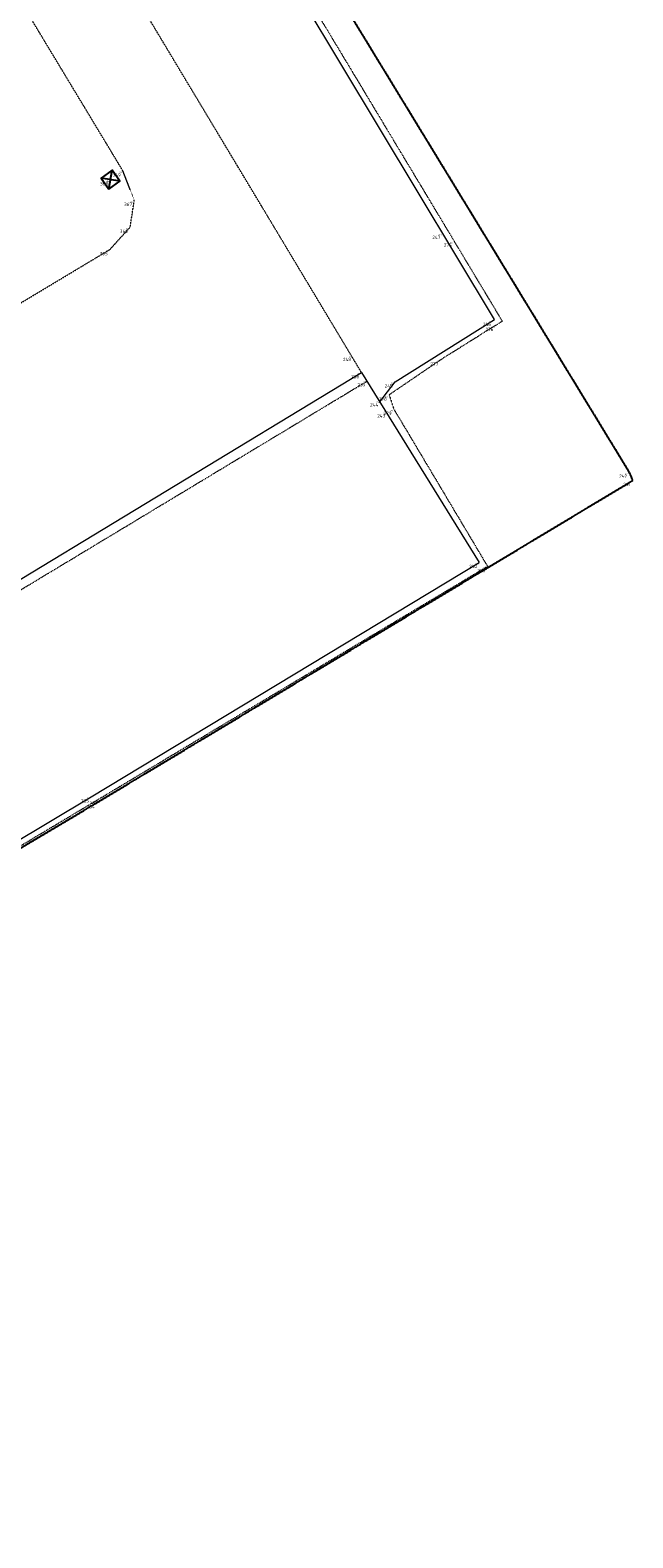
# Model space of a CAD drawing. Header units: millimetres. Extents: x 109167 to 931660, y 98993 to 321604.
# Tile 17 of 39: x 792932 to 806379, y 156743 to 190371. Entities that reach past the tile are written whole.
import ezdxf
from ezdxf.enums import TextEntityAlignment as Align

# ---------------------------------------------------------------- set-up
doc = ezdxf.new("R2010")
doc.units = ezdxf.units.MM
for name, pattern in [('JIS_08_15', [17.25, 15, -0.75, 0.75, -0.75]), ('XX-DASHDOT', [10, 3, -2, 0, -2, 3]), ('XX-HIDDEN', [4, 2, -2])]:
    doc.linetypes.add(name, pattern=pattern)
for name, color, linetype in [('- Plangrens ingemeten', 3, 'JIS_08_15'), ('B-ME-AL-SITUATIEMETING-S', 7, 'Continuous'), ('B-WE-AL-SITUATIEMETING-S', 7, 'Continuous'), ('X-XX-AL-MEETPUNT_DATA_PUNTNUMMER-T18', 7, 'Continuous')]:
    doc.layers.add(name, color=color, linetype=linetype)
for name, color, linetype, lineweight in [('B-WE-IE-TERREINAFSCHEIDING_KUNSTMATIG_HEKWERK-G', 20, 'IE-TERREINAFSCHEIDING-KUNSTMATIG', 18), ('B-WE-RI-HWA_KOLK-S', 150, 'Continuous', 25), ('B-WE-VH-KANTOPSLUITING_ACHTERKANTBAND-G', 40, 'XX-DASHDOT', 18), ('B-WE-VH-KANTVERHARDING-G', 40, 'Continuous', 18), ('B-WE-VH-MATERIAALGRENS-G', 7, 'XX-HIDDEN', 18)]:
    doc.layers.add(name, color=color, linetype=linetype, lineweight=lineweight)
doc.styles.add('NLCS-ISO-ANNOTATIVE-T18', font='NLCS-ISO.ttf', dxfattribs={"height": 1.8})
doc.linetypes.add('IE-TERREINAFSCHEIDING-KUNSTMATIG', pattern='A,4,[82,NLCS.SHX,S=0.75,R=90,X=0,Y=0],4,-2', length=10)

# ---------------------------------------------------------------- blocks, each defined once
blk = doc.blocks.new('SAL-MEETPUNT_MARKER-SO')
at = {"layer": 'X-XX-AL-MEETPUNT_DATA_PUNTNUMMER-T18', "style": 'NLCS-ISO-ANNOTATIVE-T18'}
blk.add_attdef('PUNTID', text='', height=1.5, dxfattribs=at).set_placement((-1, -2.59), align=Align.RIGHT)
blk = doc.blocks.new('B-SRI-KOLK_STRAAT-SO')
at = {"color": 0, "flags": 128}
blk.add_lwpolyline([(-0.75, -0.75), (0.75, -0.75), (0.75, 0.75), (-0.75, 0.75)], close=True, dxfattribs=at)
for points in [[(-0.75, -0.75), (0.75, 0.75)], [(0.75, -0.75), (-0.75, 0.75)]]:
    blk.add_lwpolyline(points, dxfattribs=at)

msp = doc.modelspace()

# ---------------------------------------------------------------- linework, layer by layer
at = {"layer": '- Plangrens ingemeten', "elevation": 388.4}
msp.add_lwpolyline([(738470, 192154.1), (738761.2, 186921.9), (739351.2, 176703.4), (739969.5, 166237.6), (740653.7, 154407.9), (741096.9, 150190.7), (745038.8, 143636.6), (755417, 149842.9), (765661.5, 155928.5), (775791.5, 162009.5), (785249.7, 167716.6), (785657.2, 167924.5), (794422.4, 173142.7), (806378.6, 180329.4), (806299.8, 180515.5), (798748.5, 192891.8)], dxfattribs=at)
at = {"layer": 'B-WE-IE-TERREINAFSCHEIDING_KUNSTMATIG_HEKWERK-G'}
msp.add_polyline3d([(787710.2, 164656.5, 33.4), (785657.2, 167924.5, 103.5), (794422.4, 173142.7, 92.6), (806378.6, 180329.4, 175.9), (806299.8, 180515.5, 233.3), (798748.5, 192891.8, 188.4), (793527.7, 201837.1, 229.8), (786946.1, 213153.2, 227.7), (781155.9, 222611.6, 326.9), (775077.2, 232565.5, 464.1), (767355.8, 245410.1, 770.5)], dxfattribs=at)
at = {"layer": 'B-WE-VH-KANTOPSLUITING_ACHTERKANTBAND-G'}
msp.add_line((803319.3, 183788.3, 63), (803464.4, 183879.3, 39.7), dxfattribs=at)
for points in [[(770126.5, 239095.3, 535.1), (774325.6, 232094.3, 440.9), (780275.5, 222217.7, 384.6), (787223.3, 210813.7, 219.8), (792993.2, 201277.7, 202.7), (798195.6, 192641.8, 94.8), (803464.4, 183879.3, 39.7)], [(803319.3, 183788.3, 63), (802086.2, 183015.2, 87.4), (800940.7, 182235.8, 96.9), (801046.3, 181917.7, 109.3), (803138.1, 178409.8, 112), (794471.2, 173221.7, 97.2), (785249.7, 167716.6, 111.8), (775791.5, 162009.5, 115.3), (765661.5, 155928.5, 63.1), (755417, 149842.9, -9.1), (745038.8, 143636.6, -26.9), (741096.9, 150190.7, -94.1), (740653.7, 154407.9, -98.4), (739969.5, 166237.6, 41.7), (739351.2, 176703.4, 195.8), (738761.2, 186921.9, 288.1), (738178.7, 197386.2, 300.9)], [(742580.7, 148015.8, -179.6), (752700.6, 154009.7, -193.7), (762387.2, 159813.6, -148.3), (772798.9, 165999.1, -109.8), (782626.2, 171888.2, -89.7), (791701.3, 177272, -74.3), (800444.6, 182540.6, -73.4)]]:
    msp.add_polyline3d(points, dxfattribs=at)
at = {"layer": 'B-WE-VH-KANTVERHARDING-G'}
for points in [[(803289.9, 183919.1, -3.4), (798159.5, 192459.1, 28.2), (792737.8, 201411.4, 142.8), (787197.3, 210572.5, 173.2), (780191.8, 222090.6, 302.2), (774221.3, 232050.1, 388.9), (769964.9, 239109.7, 465.9)], [(738306.8, 197444.1, 228.6), (738893.3, 186958.4, 186.7), (739488.6, 176581.7, 84.2), (740086.2, 166283, -72.6), (740689.9, 156034.8, -180.6), (740864.4, 153445.2, -204.2), (741213.5, 150352.4, -189.1), (742540.1, 148087.2, -175.3), (742580.7, 148015.8, -179.6), (745052, 143830.6, -149.2), (755076.6, 149807.7, -131.9), (765307.5, 155883.7, -42.4), (775643.5, 162090.6, 21.7), (785179.6, 167820.7, 9), (794292.5, 173272, 37.9), (802951.4, 178500.5, 66.6), (802951.4, 178500.5, 66.6)], [(800730, 182080.7, -65.7), (801073.4, 182529.3, -83.8), (803289.9, 183919.1, -3.4)], [(742540.1, 148087.2, -175.3), (752628.5, 154214.9, -203.6), (762293.7, 159983.3, -151.2), (772678.6, 166175, -105.7), (782534, 172073, -76.3), (791583.8, 177445.2, -63.6), (800323.6, 182735.5, -67.4), (802951.4, 178500.5, 66.6)]]:
    msp.add_polyline3d(points, dxfattribs=at)
at = {"layer": 'B-WE-VH-MATERIAALGRENS-G'}
for points in [[(800323.6, 182735.5, -67.4), (795445.9, 190857.8, -31.8), (790186.8, 199565.3, 71.2), (784353.1, 209121.3, 117), (777677.6, 220294.2, 216.4), (771770.4, 229965.3, 256.4)], [(749372.2, 158521.1, -271.1), (750702.3, 159173.2, -285.6), (760144.5, 164811.9, -247.4), (769614.2, 170475, -199.3), (779034.3, 176095.6, -198.4), (788490.3, 181751, -201.7), (794711.7, 185478.8, -172.3), (795163.7, 185977.5, -156.3), (795255.6, 186576.2, -163.2), (795001, 187233, -156.3), (790767.7, 194245.6, 14.8), (790304.7, 194647.7, 45.4), (789793.3, 194764.2, 46.4), (789231.7, 194603, 37.9), (782952.9, 190869.4, 47.2), (773550.3, 185256.7, 42.4), (764042.6, 179581.9, 29.4), (754589.4, 173944, 11), (748864, 170534.5, -17.2)]]:
    msp.add_polyline3d(points, dxfattribs=at)

# ---------------------------------------------------------------- block references
at = {"layer": 'B-ME-AL-SITUATIEMETING-S'}
ref = msp.add_blockref('SAL-MEETPUNT_MARKER-SO', (794723.4, 187036.8, -157.2), dxfattribs=dict(at, xscale=20, yscale=20, zscale=20))
ref.add_attrib('PUNTID', '368', dxfattribs={"layer": 'X-XX-AL-MEETPUNT_DATA_PUNTNUMMER-T18', "height": 30, "style": 'NLCS-ISO-ANNOTATIVE-T18'}).set_placement((794703.4, 186985.1, -157.2), align=Align.RIGHT)
ref = msp.add_blockref('SAL-MEETPUNT_MARKER-SO', (795001, 187233, -156.3), dxfattribs=dict(at, xscale=20, yscale=20, zscale=20))
ref.add_attrib('PUNTID', '369', dxfattribs={"layer": 'X-XX-AL-MEETPUNT_DATA_PUNTNUMMER-T18', "height": 30, "style": 'NLCS-ISO-ANNOTATIVE-T18'}).set_placement((794981, 187181.3, -156.3), align=Align.RIGHT)
ref = msp.add_blockref('SAL-MEETPUNT_MARKER-SO', (795255.6, 186576.2, -163.2), dxfattribs=dict(at, xscale=20, yscale=20, zscale=20))
ref.add_attrib('PUNTID', '367', dxfattribs={"layer": 'X-XX-AL-MEETPUNT_DATA_PUNTNUMMER-T18', "height": 30, "style": 'NLCS-ISO-ANNOTATIVE-T18'}).set_placement((795235.6, 186524.5, -163.2), align=Align.RIGHT)
ref = msp.add_blockref('SAL-MEETPUNT_MARKER-SO', (795163.7, 185977.5, -156.3), dxfattribs=dict(at, xscale=20, yscale=20, zscale=20))
ref.add_attrib('PUNTID', '366', dxfattribs={"layer": 'X-XX-AL-MEETPUNT_DATA_PUNTNUMMER-T18', "height": 30, "style": 'NLCS-ISO-ANNOTATIVE-T18'}).set_placement((795143.7, 185925.8, -156.3), align=Align.RIGHT)
ref = msp.add_blockref('SAL-MEETPUNT_MARKER-SO', (802133.2, 185844.5, 3.8), dxfattribs=dict(at, xscale=20, yscale=20, zscale=20))
ref.add_attrib('PUNTID', '247', dxfattribs={"layer": 'X-XX-AL-MEETPUNT_DATA_PUNTNUMMER-T18', "height": 30, "style": 'NLCS-ISO-ANNOTATIVE-T18'}).set_placement((802113.2, 185792.8, 3.8), align=Align.RIGHT)
ref = msp.add_blockref('SAL-MEETPUNT_MARKER-SO', (802388.7, 185668.2, 50.9), dxfattribs=dict(at, xscale=20, yscale=20, zscale=20))
ref.add_attrib('PUNTID', '275', dxfattribs={"layer": 'X-XX-AL-MEETPUNT_DATA_PUNTNUMMER-T18', "height": 30, "style": 'NLCS-ISO-ANNOTATIVE-T18'}).set_placement((802368.7, 185616.5, 50.9), align=Align.RIGHT)
ref = msp.add_blockref('SAL-MEETPUNT_MARKER-SO', (794711.7, 185478.8, -172.3), dxfattribs=dict(at, xscale=20, yscale=20, zscale=20))
ref.add_attrib('PUNTID', '365', dxfattribs={"layer": 'X-XX-AL-MEETPUNT_DATA_PUNTNUMMER-T18', "height": 30, "style": 'NLCS-ISO-ANNOTATIVE-T18'}).set_placement((794691.7, 185427.1, -172.3), align=Align.RIGHT)
ref = msp.add_blockref('SAL-MEETPUNT_MARKER-SO', (803262.9, 183902.1, -15.4), dxfattribs=dict(at, xscale=20, yscale=20, zscale=20))
ref.add_attrib('PUNTID', '246', dxfattribs={"layer": 'X-XX-AL-MEETPUNT_DATA_PUNTNUMMER-T18', "height": 30, "style": 'NLCS-ISO-ANNOTATIVE-T18'}).set_placement((803242.9, 183850.4, -15.4), align=Align.RIGHT)
ref = msp.add_blockref('SAL-MEETPUNT_MARKER-SO', (803319.3, 183788.3, 63), dxfattribs=dict(at, xscale=20, yscale=20, zscale=20))
ref.add_attrib('PUNTID', '276', dxfattribs={"layer": 'X-XX-AL-MEETPUNT_DATA_PUNTNUMMER-T18', "height": 30, "style": 'NLCS-ISO-ANNOTATIVE-T18'}).set_placement((803299.3, 183736.6, 63), align=Align.RIGHT)
ref = msp.add_blockref('SAL-MEETPUNT_MARKER-SO', (800142.6, 183117.8, -62.4), dxfattribs=dict(at, xscale=20, yscale=20, zscale=20))
ref.add_attrib('PUNTID', '248', dxfattribs={"layer": 'X-XX-AL-MEETPUNT_DATA_PUNTNUMMER-T18', "height": 30, "style": 'NLCS-ISO-ANNOTATIVE-T18'}).set_placement((800122.6, 183066.1, -62.4), align=Align.RIGHT)
ref = msp.add_blockref('SAL-MEETPUNT_MARKER-SO', (802086.2, 183015.2, 87.4), dxfattribs=dict(at, xscale=20, yscale=20, zscale=20))
ref.add_attrib('PUNTID', '277', dxfattribs={"layer": 'X-XX-AL-MEETPUNT_DATA_PUNTNUMMER-T18', "height": 30, "style": 'NLCS-ISO-ANNOTATIVE-T18'}).set_placement((802066.2, 182963.5, 87.4), align=Align.RIGHT)
ref = msp.add_blockref('SAL-MEETPUNT_MARKER-SO', (800323.6, 182735.5, -67.4), dxfattribs=dict(at, xscale=20, yscale=20, zscale=20))
ref.add_attrib('PUNTID', '238', dxfattribs={"layer": 'X-XX-AL-MEETPUNT_DATA_PUNTNUMMER-T18', "height": 30, "style": 'NLCS-ISO-ANNOTATIVE-T18'}).set_placement((800303.6, 182683.8, -67.4), align=Align.RIGHT)
ref = msp.add_blockref('SAL-MEETPUNT_MARKER-SO', (800462.4, 182551.3, -73.3), dxfattribs=dict(at, xscale=20, yscale=20, zscale=20))
ref.add_attrib('PUNTID', '239', dxfattribs={"layer": 'X-XX-AL-MEETPUNT_DATA_PUNTNUMMER-T18', "height": 30, "style": 'NLCS-ISO-ANNOTATIVE-T18'}).set_placement((800442.4, 182499.6, -73.3), align=Align.RIGHT)
ref = msp.add_blockref('SAL-MEETPUNT_MARKER-SO', (801073.4, 182529.3, -83.8), dxfattribs=dict(at, xscale=20, yscale=20, zscale=20))
ref.add_attrib('PUNTID', '245', dxfattribs={"layer": 'X-XX-AL-MEETPUNT_DATA_PUNTNUMMER-T18', "height": 30, "style": 'NLCS-ISO-ANNOTATIVE-T18'}).set_placement((801053.4, 182477.6, -83.8), align=Align.RIGHT)
ref = msp.add_blockref('SAL-MEETPUNT_MARKER-SO', (800748.8, 182105.3, -66.6), dxfattribs=dict(at, xscale=20, yscale=20, zscale=20))
ref.add_attrib('PUNTID', '244', dxfattribs={"layer": 'X-XX-AL-MEETPUNT_DATA_PUNTNUMMER-T18', "height": 30, "style": 'NLCS-ISO-ANNOTATIVE-T18'}).set_placement((800728.8, 182053.6, -66.6), align=Align.RIGHT)
ref = msp.add_blockref('SAL-MEETPUNT_MARKER-SO', (800940.7, 182235.8, 96.9), dxfattribs=dict(at, xscale=20, yscale=20, zscale=20))
ref.add_attrib('PUNTID', '278', dxfattribs={"layer": 'X-XX-AL-MEETPUNT_DATA_PUNTNUMMER-T18', "height": 30, "style": 'NLCS-ISO-ANNOTATIVE-T18'}).set_placement((800920.7, 182184.1, 96.9), align=Align.RIGHT)
ref = msp.add_blockref('SAL-MEETPUNT_MARKER-SO', (800904.3, 181858.3, -95.7), dxfattribs=dict(at, xscale=20, yscale=20, zscale=20))
ref.add_attrib('PUNTID', '243', dxfattribs={"layer": 'X-XX-AL-MEETPUNT_DATA_PUNTNUMMER-T18', "height": 30, "style": 'NLCS-ISO-ANNOTATIVE-T18'}).set_placement((800884.3, 181806.6, -95.7), align=Align.RIGHT)
ref = msp.add_blockref('SAL-MEETPUNT_MARKER-SO', (801046.3, 181917.7, 109.3), dxfattribs=dict(at, xscale=20, yscale=20, zscale=20))
ref.add_attrib('PUNTID', '279', dxfattribs={"layer": 'X-XX-AL-MEETPUNT_DATA_PUNTNUMMER-T18', "height": 30, "style": 'NLCS-ISO-ANNOTATIVE-T18'}).set_placement((801026.3, 181866, 109.3), align=Align.RIGHT)
ref = msp.add_blockref('SAL-MEETPUNT_MARKER-SO', (806299.8, 180515.5, 233.3), dxfattribs=dict(at, xscale=20, yscale=20, zscale=20))
ref.add_attrib('PUNTID', '242', dxfattribs={"layer": 'X-XX-AL-MEETPUNT_DATA_PUNTNUMMER-T18', "height": 30, "style": 'NLCS-ISO-ANNOTATIVE-T18'}).set_placement((806279.8, 180463.8, 233.3), align=Align.RIGHT)
ref = msp.add_blockref('SAL-MEETPUNT_MARKER-SO', (806378.6, 180329.4, 175.9), dxfattribs=dict(at, xscale=20, yscale=20, zscale=20))
ref.add_attrib('PUNTID', '241', dxfattribs={"layer": 'X-XX-AL-MEETPUNT_DATA_PUNTNUMMER-T18', "height": 30, "style": 'NLCS-ISO-ANNOTATIVE-T18'}).set_placement((806358.6, 180277.7, 175.9), align=Align.RIGHT)
ref = msp.add_blockref('SAL-MEETPUNT_MARKER-SO', (802951.4, 178500.5, 66.6), dxfattribs=dict(at, xscale=20, yscale=20, zscale=20))
ref.add_attrib('PUNTID', '240', dxfattribs={"layer": 'X-XX-AL-MEETPUNT_DATA_PUNTNUMMER-T18', "height": 30, "style": 'NLCS-ISO-ANNOTATIVE-T18'}).set_placement((802931.4, 178448.8, 66.6), align=Align.RIGHT)
ref = msp.add_blockref('SAL-MEETPUNT_MARKER-SO', (803138.1, 178409.8, 112), dxfattribs=dict(at, xscale=20, yscale=20, zscale=20))
ref.add_attrib('PUNTID', '280', dxfattribs={"layer": 'X-XX-AL-MEETPUNT_DATA_PUNTNUMMER-T18', "height": 30, "style": 'NLCS-ISO-ANNOTATIVE-T18'}).set_placement((803118.1, 178358.1, 112), align=Align.RIGHT)
ref = msp.add_blockref('SAL-MEETPUNT_MARKER-SO', (794292.5, 173272, 37.9), dxfattribs=dict(at, xscale=20, yscale=20, zscale=20))
ref.add_attrib('PUNTID', '235', dxfattribs={"layer": 'X-XX-AL-MEETPUNT_DATA_PUNTNUMMER-T18', "height": 30, "style": 'NLCS-ISO-ANNOTATIVE-T18'}).set_placement((794272.5, 173220.3, 37.9), align=Align.RIGHT)
ref = msp.add_blockref('SAL-MEETPUNT_MARKER-SO', (794471.2, 173221.7, 97.2), dxfattribs=dict(at, xscale=20, yscale=20, zscale=20))
ref.add_attrib('PUNTID', '281', dxfattribs={"layer": 'X-XX-AL-MEETPUNT_DATA_PUNTNUMMER-T18', "height": 30, "style": 'NLCS-ISO-ANNOTATIVE-T18'}).set_placement((794451.2, 173170, 97.2), align=Align.RIGHT)
ref = msp.add_blockref('SAL-MEETPUNT_MARKER-SO', (794422.4, 173142.7, 92.6), dxfattribs=dict(at, xscale=20, yscale=20, zscale=20))
ref.add_attrib('PUNTID', '234', dxfattribs={"layer": 'X-XX-AL-MEETPUNT_DATA_PUNTNUMMER-T18', "height": 30, "style": 'NLCS-ISO-ANNOTATIVE-T18'}).set_placement((794402.4, 173091, 92.6), align=Align.RIGHT)
at = {"layer": 'B-WE-AL-SITUATIEMETING-S'}
ref = msp.add_blockref('SAL-MEETPUNT_MARKER-SO', (794723.4, 187036.8, -157.2), dxfattribs=dict(at, xscale=50, yscale=50, zscale=50))
ref.add_attrib('PUNTID', '368', dxfattribs={"layer": 'X-XX-AL-MEETPUNT_DATA_PUNTNUMMER-T18', "height": 75, "style": 'NLCS-ISO-ANNOTATIVE-T18'}).set_placement((794673.4, 186907.4, -157.2), align=Align.RIGHT)
ref = msp.add_blockref('SAL-MEETPUNT_MARKER-SO', (795001, 187233, -156.3), dxfattribs=dict(at, xscale=50, yscale=50, zscale=50))
ref.add_attrib('PUNTID', '369', dxfattribs={"layer": 'X-XX-AL-MEETPUNT_DATA_PUNTNUMMER-T18', "height": 75, "style": 'NLCS-ISO-ANNOTATIVE-T18'}).set_placement((794951, 187103.6, -156.3), align=Align.RIGHT)
ref = msp.add_blockref('SAL-MEETPUNT_MARKER-SO', (795255.6, 186576.2, -163.2), dxfattribs=dict(at, xscale=50, yscale=50, zscale=50))
ref.add_attrib('PUNTID', '367', dxfattribs={"layer": 'X-XX-AL-MEETPUNT_DATA_PUNTNUMMER-T18', "height": 75, "style": 'NLCS-ISO-ANNOTATIVE-T18'}).set_placement((795205.6, 186446.8, -163.2), align=Align.RIGHT)
ref = msp.add_blockref('SAL-MEETPUNT_MARKER-SO', (795163.7, 185977.5, -156.3), dxfattribs=dict(at, xscale=50, yscale=50, zscale=50))
ref.add_attrib('PUNTID', '366', dxfattribs={"layer": 'X-XX-AL-MEETPUNT_DATA_PUNTNUMMER-T18', "height": 75, "style": 'NLCS-ISO-ANNOTATIVE-T18'}).set_placement((795113.7, 185848.1, -156.3), align=Align.RIGHT)
ref = msp.add_blockref('SAL-MEETPUNT_MARKER-SO', (802133.2, 185844.5, 3.8), dxfattribs=dict(at, xscale=50, yscale=50, zscale=50))
ref.add_attrib('PUNTID', '247', dxfattribs={"layer": 'X-XX-AL-MEETPUNT_DATA_PUNTNUMMER-T18', "height": 75, "style": 'NLCS-ISO-ANNOTATIVE-T18'}).set_placement((802083.2, 185715.1, 3.8), align=Align.RIGHT)
ref = msp.add_blockref('SAL-MEETPUNT_MARKER-SO', (794711.7, 185478.8, -172.3), dxfattribs=dict(at, xscale=50, yscale=50, zscale=50))
ref.add_attrib('PUNTID', '365', dxfattribs={"layer": 'X-XX-AL-MEETPUNT_DATA_PUNTNUMMER-T18', "height": 75, "style": 'NLCS-ISO-ANNOTATIVE-T18'}).set_placement((794661.7, 185349.4, -172.3), align=Align.RIGHT)
ref = msp.add_blockref('SAL-MEETPUNT_MARKER-SO', (802388.7, 185668.2, 50.9), dxfattribs=dict(at, xscale=50, yscale=50, zscale=50))
ref.add_attrib('PUNTID', '275', dxfattribs={"layer": 'X-XX-AL-MEETPUNT_DATA_PUNTNUMMER-T18', "height": 75, "style": 'NLCS-ISO-ANNOTATIVE-T18'}).set_placement((802338.7, 185538.8, 50.9), align=Align.RIGHT)
ref = msp.add_blockref('SAL-MEETPUNT_MARKER-SO', (803262.9, 183902.1, -15.4), dxfattribs=dict(at, xscale=50, yscale=50, zscale=50))
ref.add_attrib('PUNTID', '246', dxfattribs={"layer": 'X-XX-AL-MEETPUNT_DATA_PUNTNUMMER-T18', "height": 75, "style": 'NLCS-ISO-ANNOTATIVE-T18'}).set_placement((803212.9, 183772.7, -15.4), align=Align.RIGHT)
ref = msp.add_blockref('SAL-MEETPUNT_MARKER-SO', (803319.3, 183788.3, 63), dxfattribs=dict(at, xscale=50, yscale=50, zscale=50))
ref.add_attrib('PUNTID', '276', dxfattribs={"layer": 'X-XX-AL-MEETPUNT_DATA_PUNTNUMMER-T18', "height": 75, "style": 'NLCS-ISO-ANNOTATIVE-T18'}).set_placement((803269.3, 183658.9, 63), align=Align.RIGHT)
ref = msp.add_blockref('SAL-MEETPUNT_MARKER-SO', (800142.6, 183117.8, -62.4), dxfattribs=dict(at, xscale=50, yscale=50, zscale=50))
ref.add_attrib('PUNTID', '248', dxfattribs={"layer": 'X-XX-AL-MEETPUNT_DATA_PUNTNUMMER-T18', "height": 75, "style": 'NLCS-ISO-ANNOTATIVE-T18'}).set_placement((800092.6, 182988.4, -62.4), align=Align.RIGHT)
ref = msp.add_blockref('SAL-MEETPUNT_MARKER-SO', (802086.2, 183015.2, 87.4), dxfattribs=dict(at, xscale=50, yscale=50, zscale=50))
ref.add_attrib('PUNTID', '277', dxfattribs={"layer": 'X-XX-AL-MEETPUNT_DATA_PUNTNUMMER-T18', "height": 75, "style": 'NLCS-ISO-ANNOTATIVE-T18'}).set_placement((802036.2, 182885.8, 87.4), align=Align.RIGHT)
ref = msp.add_blockref('SAL-MEETPUNT_MARKER-SO', (800323.6, 182735.5, -67.4), dxfattribs=dict(at, xscale=50, yscale=50, zscale=50))
ref.add_attrib('PUNTID', '238', dxfattribs={"layer": 'X-XX-AL-MEETPUNT_DATA_PUNTNUMMER-T18', "height": 75, "style": 'NLCS-ISO-ANNOTATIVE-T18'}).set_placement((800273.6, 182606.1, -67.4), align=Align.RIGHT)
ref = msp.add_blockref('SAL-MEETPUNT_MARKER-SO', (800462.4, 182551.3, -73.3), dxfattribs=dict(at, xscale=50, yscale=50, zscale=50))
ref.add_attrib('PUNTID', '239', dxfattribs={"layer": 'X-XX-AL-MEETPUNT_DATA_PUNTNUMMER-T18', "height": 75, "style": 'NLCS-ISO-ANNOTATIVE-T18'}).set_placement((800412.4, 182421.9, -73.3), align=Align.RIGHT)
ref = msp.add_blockref('SAL-MEETPUNT_MARKER-SO', (801073.4, 182529.3, -83.8), dxfattribs=dict(at, xscale=50, yscale=50, zscale=50))
ref.add_attrib('PUNTID', '245', dxfattribs={"layer": 'X-XX-AL-MEETPUNT_DATA_PUNTNUMMER-T18', "height": 75, "style": 'NLCS-ISO-ANNOTATIVE-T18'}).set_placement((801023.4, 182399.9, -83.8), align=Align.RIGHT)
ref = msp.add_blockref('SAL-MEETPUNT_MARKER-SO', (800748.8, 182105.3, -66.6), dxfattribs=dict(at, xscale=50, yscale=50, zscale=50))
ref.add_attrib('PUNTID', '244', dxfattribs={"layer": 'X-XX-AL-MEETPUNT_DATA_PUNTNUMMER-T18', "height": 75, "style": 'NLCS-ISO-ANNOTATIVE-T18'}).set_placement((800698.8, 181975.9, -66.6), align=Align.RIGHT)
ref = msp.add_blockref('SAL-MEETPUNT_MARKER-SO', (800940.7, 182235.8, 96.9), dxfattribs=dict(at, xscale=50, yscale=50, zscale=50))
ref.add_attrib('PUNTID', '278', dxfattribs={"layer": 'X-XX-AL-MEETPUNT_DATA_PUNTNUMMER-T18', "height": 75, "style": 'NLCS-ISO-ANNOTATIVE-T18'}).set_placement((800890.7, 182106.4, 96.9), align=Align.RIGHT)
ref = msp.add_blockref('SAL-MEETPUNT_MARKER-SO', (800904.3, 181858.3, -95.7), dxfattribs=dict(at, xscale=50, yscale=50, zscale=50))
ref.add_attrib('PUNTID', '243', dxfattribs={"layer": 'X-XX-AL-MEETPUNT_DATA_PUNTNUMMER-T18', "height": 75, "style": 'NLCS-ISO-ANNOTATIVE-T18'}).set_placement((800854.3, 181728.9, -95.7), align=Align.RIGHT)
ref = msp.add_blockref('SAL-MEETPUNT_MARKER-SO', (801046.3, 181917.7, 109.3), dxfattribs=dict(at, xscale=50, yscale=50, zscale=50))
ref.add_attrib('PUNTID', '279', dxfattribs={"layer": 'X-XX-AL-MEETPUNT_DATA_PUNTNUMMER-T18', "height": 75, "style": 'NLCS-ISO-ANNOTATIVE-T18'}).set_placement((800996.3, 181788.3, 109.3), align=Align.RIGHT)
ref = msp.add_blockref('SAL-MEETPUNT_MARKER-SO', (806299.8, 180515.5, 233.3), dxfattribs=dict(at, xscale=50, yscale=50, zscale=50))
ref.add_attrib('PUNTID', '242', dxfattribs={"layer": 'X-XX-AL-MEETPUNT_DATA_PUNTNUMMER-T18', "height": 75, "style": 'NLCS-ISO-ANNOTATIVE-T18'}).set_placement((806249.8, 180386.1, 233.3), align=Align.RIGHT)
ref = msp.add_blockref('SAL-MEETPUNT_MARKER-SO', (806378.6, 180329.4, 175.9), dxfattribs=dict(at, xscale=50, yscale=50, zscale=50))
ref.add_attrib('PUNTID', '241', dxfattribs={"layer": 'X-XX-AL-MEETPUNT_DATA_PUNTNUMMER-T18', "height": 75, "style": 'NLCS-ISO-ANNOTATIVE-T18'}).set_placement((806328.6, 180200, 175.9), align=Align.RIGHT)
ref = msp.add_blockref('SAL-MEETPUNT_MARKER-SO', (802951.4, 178500.5, 66.6), dxfattribs=dict(at, xscale=50, yscale=50, zscale=50))
ref.add_attrib('PUNTID', '240', dxfattribs={"layer": 'X-XX-AL-MEETPUNT_DATA_PUNTNUMMER-T18', "height": 75, "style": 'NLCS-ISO-ANNOTATIVE-T18'}).set_placement((802901.4, 178371.1, 66.6), align=Align.RIGHT)
ref = msp.add_blockref('SAL-MEETPUNT_MARKER-SO', (803138.1, 178409.8, 112), dxfattribs=dict(at, xscale=50, yscale=50, zscale=50))
ref.add_attrib('PUNTID', '280', dxfattribs={"layer": 'X-XX-AL-MEETPUNT_DATA_PUNTNUMMER-T18', "height": 75, "style": 'NLCS-ISO-ANNOTATIVE-T18'}).set_placement((803088.1, 178280.4, 112), align=Align.RIGHT)
ref = msp.add_blockref('SAL-MEETPUNT_MARKER-SO', (794292.5, 173272, 37.9), dxfattribs=dict(at, xscale=50, yscale=50, zscale=50))
ref.add_attrib('PUNTID', '235', dxfattribs={"layer": 'X-XX-AL-MEETPUNT_DATA_PUNTNUMMER-T18', "height": 75, "style": 'NLCS-ISO-ANNOTATIVE-T18'}).set_placement((794242.5, 173142.6, 37.9), align=Align.RIGHT)
ref = msp.add_blockref('SAL-MEETPUNT_MARKER-SO', (794422.4, 173142.7, 92.6), dxfattribs=dict(at, xscale=50, yscale=50, zscale=50))
ref.add_attrib('PUNTID', '234', dxfattribs={"layer": 'X-XX-AL-MEETPUNT_DATA_PUNTNUMMER-T18', "height": 75, "style": 'NLCS-ISO-ANNOTATIVE-T18'}).set_placement((794372.4, 173013.3, 92.6), align=Align.RIGHT)
ref = msp.add_blockref('SAL-MEETPUNT_MARKER-SO', (794471.2, 173221.7, 97.2), dxfattribs=dict(at, xscale=50, yscale=50, zscale=50))
ref.add_attrib('PUNTID', '281', dxfattribs={"layer": 'X-XX-AL-MEETPUNT_DATA_PUNTNUMMER-T18', "height": 75, "style": 'NLCS-ISO-ANNOTATIVE-T18'}).set_placement((794421.2, 173092.3, 97.2), align=Align.RIGHT)
at = {"layer": 'B-WE-RI-HWA_KOLK-S', "xscale": 200, "yscale": 200, "zscale": 200, "rotation": 35.25161273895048}
msp.add_blockref('B-SRI-KOLK_STRAAT-SO', (794723.4, 187036.8, -157.2), dxfattribs=at)

doc.saveas('drawing.dxf')
